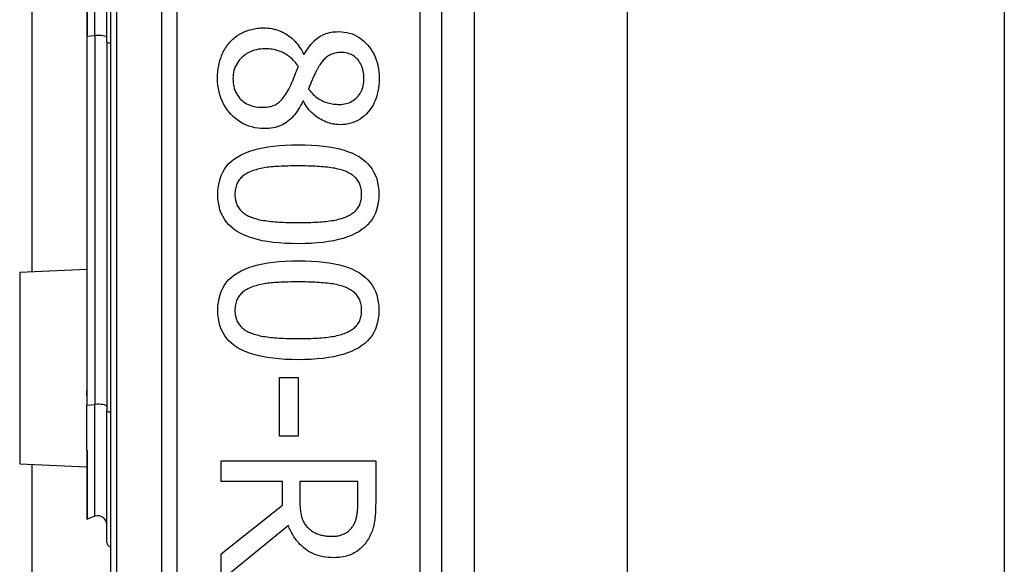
# Model space of a CAD drawing. Header units: inches. Extents: x 7 to 188, y 10 to 101.
# Tile 51 of 154: x 41.67 to 42.548, y 42.802 to 43.287. Entities that reach past the tile are written whole.
import ezdxf

# ---------------------------------------------------------------- set-up
doc = ezdxf.new("R2010")
doc.units = ezdxf.units.IN
doc.header["$MEASUREMENT"] = 0
doc.layers.add('Visible Edges(ANSI)', color=7, linetype='Continuous', lineweight=25)
doc.layers.add('Visible Tangent Edges(ANSI)', color=7, linetype='Continuous', lineweight=25)

msp = doc.modelspace()

# ---------------------------------------------------------------- linework, layer by layer
at = {"layer": 'Visible Edges(ANSI)'}
for p, q in [((41.75107, 44.26782), (41.75107, 42.38564)), ((42.04634, 42.57673), (42.04634, 44.07673)), ((42.07513, 43.95665), (42.07513, 42.69681)), ((42.21157, 43.94223), (42.21157, 42.71123)), ((42.54757, 43.94223), (42.54757, 42.71123)), ((41.68143, 43.06269), (41.68143, 43.59077)), ((41.74782, 43.26737), (41.74782, 43.38609)), ((41.7299, 43.38089), (41.7299, 43.27257)), ((41.7299, 43.27257), (41.7299, 42.96214)), ((41.74782, 43.26737), (41.74782, 42.93851)), ((41.92322, 43.25655), (41.92378, 43.25655)), ((41.923, 43.21456), (41.92244, 43.21456)), ((41.6702, 43.0622), (41.7299, 43.06481)), ((41.90156, 42.96812), (41.91831, 42.96812)), ((41.90156, 42.91597), (41.90156, 42.96812)), ((41.91831, 42.96812), (41.91831, 42.91597)), ((41.7299, 42.96214), (41.7299, 42.95189)), ((41.7299, 42.95189), (41.7299, 42.94357)), ((41.7299, 42.90381), (41.7299, 42.94357)), ((41.74782, 42.82117), (41.74782, 42.93851)), ((41.91831, 42.91597), (41.90156, 42.91597)), ((41.7299, 42.90381), (41.7299, 42.90363)), ((41.7299, 42.90363), (41.7299, 42.90301)), ((41.7299, 42.90301), (41.7299, 42.84232)), ((41.6702, 42.89126), (41.7299, 42.88865)), ((41.68143, 30.66169), (41.68143, 42.89077)), ((41.84963, 42.89375), (41.98743, 42.89375)), ((41.84963, 42.87543), (41.84963, 42.89375)), ((41.98743, 42.89375), (41.98743, 42.85824)), ((41.90446, 42.87543), (41.84963, 42.87543)), ((41.90446, 42.85444), (41.90446, 42.87543)), ((41.97157, 42.87543), (41.91976, 42.87543)), ((41.91976, 42.87543), (41.91976, 42.85935)), ((41.97157, 42.85723), (41.97157, 42.87543)), ((41.84963, 42.81089), (41.90446, 42.85444)), ((41.73725, 42.84443), (41.73042, 42.84195)), ((41.9096, 42.83613), (41.84963, 42.78711)), ((41.84963, 42.78711), (41.84963, 42.81089))]:
    msp.add_line(p, q, dxfattribs=at)
at = {"layer": 'Visible Edges(ANSI)', "flags": 128}
for points in [[(41.85834, 43.26805), (41.85929, 43.269), (41.86026, 43.26991), (41.86126, 43.27078), (41.86229, 43.27161), (41.86334, 43.2724), (41.86443, 43.27316), (41.86554, 43.27387), (41.86668, 43.27455), (41.86785, 43.27519), (41.86904, 43.27579), (41.87027, 43.27635), (41.87152, 43.27687), (41.87279, 43.27735), (41.87408, 43.27779), (41.87538, 43.27819), (41.87669, 43.27855), (41.87802, 43.27886), (41.87936, 43.27913), (41.88072, 43.27936), (41.88209, 43.27955), (41.88347, 43.2797), (41.88487, 43.2798), (41.88628, 43.27987), (41.88771, 43.27989)], [(41.88771, 43.27989), (41.88956, 43.27985), (41.89138, 43.27972), (41.89318, 43.27951), (41.89496, 43.27922), (41.89671, 43.27885), (41.89843, 43.27839), (41.90013, 43.27785), (41.90181, 43.27723), (41.90346, 43.27653), (41.90508, 43.27574), (41.90668, 43.27487), (41.90826, 43.27391), (41.90979, 43.27288), (41.91128, 43.27177), (41.91271, 43.27059), (41.91409, 43.26933), (41.91541, 43.26799), (41.91669, 43.26658), (41.91791, 43.2651), (41.91908, 43.26354), (41.92019, 43.2619), (41.92125, 43.26019), (41.92226, 43.25841), (41.92322, 43.25655)], [(41.92378, 43.25655), (41.92477, 43.25821), (41.92578, 43.25979), (41.92681, 43.2613), (41.92785, 43.26274), (41.9289, 43.26411), (41.92998, 43.2654), (41.93106, 43.26662), (41.93217, 43.26776), (41.93328, 43.26884), (41.93442, 43.26984), (41.93557, 43.27077), (41.93673, 43.27162), (41.93793, 43.27241), (41.93917, 43.27312), (41.94047, 43.27377), (41.94181, 43.27435), (41.9432, 43.27486), (41.94463, 43.27531), (41.94612, 43.27568), (41.94765, 43.27599), (41.94923, 43.27623), (41.95086, 43.2764), (41.95254, 43.2765), (41.95426, 43.27654)], [(41.95426, 43.27654), (41.95681, 43.27646), (41.95929, 43.27621), (41.9617, 43.2758), (41.96404, 43.27523), (41.96631, 43.2745), (41.9685, 43.27361), (41.97062, 43.27255), (41.97268, 43.27133), (41.97466, 43.26994), (41.97657, 43.26839), (41.9784, 43.26668), (41.98017, 43.26481), (41.98183, 43.26281), (41.98334, 43.26073), (41.98471, 43.25855), (41.98594, 43.25629), (41.98702, 43.25394), (41.98796, 43.2515), (41.98875, 43.24897), (41.9894, 43.24635), (41.98991, 43.24364), (41.99027, 43.24085), (41.99048, 43.23797), (41.99056, 43.235)], [(41.84651, 43.235), (41.84653, 43.2367), (41.84659, 43.23837), (41.8467, 43.24002), (41.84685, 43.24164), (41.84704, 43.24324), (41.84727, 43.24481), (41.84755, 43.24636), (41.84787, 43.24788), (41.84823, 43.24937), (41.84864, 43.25084), (41.84909, 43.25228), (41.84958, 43.2537), (41.85011, 43.25509), (41.85067, 43.25644), (41.85128, 43.25776), (41.85192, 43.25904), (41.85259, 43.26029), (41.8533, 43.2615), (41.85405, 43.26268), (41.85484, 43.26383), (41.85566, 43.26493), (41.85652, 43.26601), (41.85741, 43.26705), (41.85834, 43.26805)], [(41.88905, 43.26124), (41.887, 43.26119), (41.885, 43.26103), (41.88307, 43.26077), (41.8812, 43.2604), (41.87938, 43.25993), (41.87763, 43.25935), (41.87594, 43.25867), (41.87431, 43.25789), (41.87274, 43.257), (41.87123, 43.256), (41.86978, 43.2549), (41.86839, 43.2537), (41.86709, 43.25242), (41.8659, 43.25108), (41.86483, 43.24969), (41.86386, 43.24825), (41.86302, 43.24675), (41.86228, 43.2452), (41.86166, 43.2436), (41.86115, 43.24194), (41.86075, 43.24023), (41.86047, 43.23846), (41.8603, 43.23665), (41.86024, 43.23477)], [(41.91853, 43.24549), (41.91768, 43.24673), (41.91679, 43.24793), (41.91586, 43.24907), (41.91491, 43.25016), (41.91392, 43.25121), (41.91289, 43.25221), (41.91183, 43.25316), (41.91074, 43.25405), (41.90961, 43.2549), (41.90845, 43.25571), (41.90725, 43.25646), (41.90602, 43.25716), (41.90476, 43.25781), (41.90347, 43.25841), (41.90216, 43.25895), (41.90081, 43.25943), (41.89944, 43.25985), (41.89804, 43.26022), (41.89661, 43.26053), (41.89516, 43.26079), (41.89367, 43.26098), (41.89216, 43.26113), (41.89062, 43.26121), (41.88905, 43.26124)], [(41.95639, 43.258), (41.95526, 43.25798), (41.95417, 43.25791), (41.95311, 43.25779), (41.95207, 43.25763), (41.95107, 43.25743), (41.95009, 43.25718), (41.94914, 43.25688), (41.94822, 43.25654), (41.94733, 43.25615), (41.94647, 43.25571), (41.94563, 43.25523), (41.94483, 43.25471), (41.94404, 43.25413), (41.94327, 43.25352), (41.94251, 43.25285), (41.94177, 43.25214), (41.94104, 43.25139), (41.94032, 43.25059), (41.93961, 43.24974), (41.93892, 43.24885), (41.93824, 43.24791), (41.93758, 43.24693), (41.93692, 43.2459), (41.93629, 43.24482)], [(41.97693, 43.23511), (41.97689, 43.23676), (41.97678, 43.23836), (41.97659, 43.23991), (41.97632, 43.24141), (41.97597, 43.24285), (41.97555, 43.24425), (41.97505, 43.2456), (41.97448, 43.2469), (41.97382, 43.24814), (41.97309, 43.24934), (41.97229, 43.25048), (41.9714, 43.25158), (41.97046, 43.2526), (41.96945, 43.25354), (41.96839, 43.25439), (41.96728, 43.25515), (41.96611, 43.25582), (41.96489, 43.25639), (41.96361, 43.25689), (41.96227, 43.25729), (41.96088, 43.2576), (41.95944, 43.25782), (41.95794, 43.25796), (41.95639, 43.258)], [(41.90993, 43.22528), (41.91023, 43.22582), (41.91054, 43.22638), (41.91084, 43.22698), (41.91115, 43.2276), (41.91147, 43.22826), (41.91179, 43.22894), (41.91211, 43.22965), (41.91244, 43.23039), (41.91277, 43.23117), (41.9131, 43.23197), (41.91344, 43.2328), (41.91378, 43.23366), (41.91413, 43.23454), (41.91449, 43.23544), (41.91486, 43.23636), (41.91523, 43.2373), (41.91561, 43.23826), (41.916, 43.23924), (41.9164, 43.24024), (41.91681, 43.24125), (41.91723, 43.24228), (41.91765, 43.24333), (41.91809, 43.2444), (41.91853, 43.24549)], [(41.93629, 43.24482), (41.93602, 43.24434), (41.93573, 43.24381), (41.93543, 43.24323), (41.93511, 43.24262), (41.93478, 43.24195), (41.93443, 43.24125), (41.93406, 43.2405), (41.93368, 43.23971), (41.93328, 43.23888), (41.93287, 43.238), (41.93243, 43.23708), (41.93199, 43.23611), (41.93154, 43.23514), (41.93111, 43.23417), (41.93069, 43.23322), (41.93029, 43.23229), (41.92991, 43.23138), (41.92954, 43.23047), (41.92919, 43.22959), (41.92886, 43.22872), (41.92854, 43.22786), (41.92824, 43.22703), (41.92796, 43.2262), (41.92769, 43.22539)], [(41.88805, 43.19011), (41.88515, 43.1902), (41.88232, 43.19046), (41.87958, 43.19091), (41.87692, 43.19153), (41.87433, 43.19234), (41.87183, 43.19332), (41.8694, 43.19448), (41.86705, 43.19581), (41.86478, 43.19733), (41.8626, 43.19903), (41.86049, 43.2009), (41.85845, 43.20295), (41.85655, 43.20513), (41.8548, 43.20741), (41.85323, 43.20977), (41.85182, 43.21222), (41.85057, 43.21476), (41.84949, 43.21738), (41.84858, 43.2201), (41.84783, 43.2229), (41.84725, 43.22579), (41.84684, 43.22877), (41.84659, 43.23184), (41.84651, 43.235)], [(41.86024, 43.23477), (41.86029, 43.23287), (41.86044, 43.23103), (41.86068, 43.22925), (41.86102, 43.22754), (41.86145, 43.22589), (41.86199, 43.22431), (41.86262, 43.22278), (41.86334, 43.22132), (41.86417, 43.21993), (41.86509, 43.2186), (41.86611, 43.21733), (41.86722, 43.21613), (41.86842, 43.215), (41.86969, 43.21398), (41.87103, 43.21305), (41.87244, 43.21222), (41.87392, 43.21148), (41.87547, 43.21085), (41.87709, 43.21031), (41.87878, 43.20987), (41.88055, 43.20953), (41.88238, 43.20929), (41.88428, 43.20914), (41.88626, 43.20909)], [(41.95527, 43.21166), (41.95679, 43.2117), (41.95827, 43.21183), (41.95971, 43.21205), (41.96111, 43.21235), (41.96246, 43.21273), (41.96377, 43.21321), (41.96504, 43.21377), (41.96626, 43.21441), (41.96744, 43.21515), (41.96858, 43.21596), (41.96968, 43.21687), (41.97073, 43.21786), (41.97172, 43.21892), (41.97263, 43.22006), (41.97345, 43.22126), (41.97418, 43.22253), (41.97482, 43.22386), (41.97538, 43.22527), (41.97586, 43.22674), (41.97624, 43.22828), (41.97654, 43.22988), (41.97676, 43.23156), (41.97689, 43.2333), (41.97693, 43.23511)], [(41.99056, 43.235), (41.99049, 43.23192), (41.99028, 43.22895), (41.98994, 43.22608), (41.98946, 43.22332), (41.98885, 43.22065), (41.9881, 43.21809), (41.98721, 43.21564), (41.98619, 43.21328), (41.98503, 43.21103), (41.98373, 43.20889), (41.9823, 43.20684), (41.98073, 43.2049), (41.97905, 43.20309), (41.9773, 43.20144), (41.97547, 43.19994), (41.97356, 43.19861), (41.97157, 43.19743), (41.96951, 43.1964), (41.96736, 43.19554), (41.96514, 43.19483), (41.96285, 43.19428), (41.96047, 43.19388), (41.95802, 43.19365), (41.95549, 43.19357)], [(41.88626, 43.20909), (41.88765, 43.20911), (41.88899, 43.20918), (41.89029, 43.2093), (41.89153, 43.20946), (41.89273, 43.20967), (41.89388, 43.20993), (41.89498, 43.21023), (41.89604, 43.21058), (41.89704, 43.21098), (41.898, 43.21142), (41.89891, 43.21191), (41.89977, 43.21244), (41.90061, 43.21304), (41.90145, 43.21373), (41.90229, 43.2145), (41.90313, 43.21536), (41.90398, 43.2163), (41.90482, 43.21733), (41.90567, 43.21844), (41.90652, 43.21964), (41.90737, 43.22092), (41.90822, 43.22229), (41.90908, 43.22374), (41.90993, 43.22528)], [(41.92769, 43.22539), (41.92871, 43.22409), (41.92975, 43.22286), (41.93078, 43.2217), (41.93183, 43.22061), (41.93287, 43.2196), (41.93393, 43.21865), (41.93499, 43.21778), (41.93605, 43.21698), (41.93712, 43.21625), (41.93819, 43.2156), (41.93928, 43.21502), (41.94036, 43.21451), (41.94146, 43.21405), (41.94259, 43.21364), (41.94374, 43.21326), (41.94492, 43.21292), (41.94612, 43.21263), (41.94735, 43.21237), (41.94861, 43.21215), (41.94989, 43.21198), (41.9512, 43.21184), (41.95253, 43.21174), (41.95389, 43.21168), (41.95527, 43.21166)], [(41.92244, 43.21456), (41.92149, 43.21259), (41.92051, 43.21071), (41.91949, 43.2089), (41.91844, 43.20717), (41.91736, 43.20553), (41.91624, 43.20397), (41.91509, 43.20249), (41.9139, 43.20109), (41.91268, 43.19977), (41.91143, 43.19853), (41.91014, 43.19738), (41.90882, 43.1963), (41.90744, 43.19532), (41.90601, 43.19441), (41.9045, 43.19359), (41.90293, 43.19286), (41.9013, 43.19222), (41.8996, 43.19166), (41.89784, 43.19118), (41.89601, 43.1908), (41.89412, 43.19049), (41.89216, 43.19028), (41.89014, 43.19015), (41.88805, 43.19011)], [(41.95549, 43.19357), (41.95395, 43.19361), (41.95241, 43.19372), (41.95087, 43.19391), (41.94934, 43.19417), (41.94781, 43.19451), (41.94628, 43.19492), (41.94476, 43.19541), (41.94323, 43.19598), (41.94172, 43.19662), (41.9402, 43.19733), (41.93869, 43.19812), (41.93718, 43.19898), (41.9357, 43.19992), (41.93427, 43.20092), (41.9329, 43.20199), (41.93158, 43.20312), (41.93032, 43.20432), (41.92911, 43.20559), (41.92796, 43.20692), (41.92686, 43.20832), (41.92581, 43.20978), (41.92482, 43.21131), (41.92388, 43.2129), (41.923, 43.21456)], [(41.84673, 43.13148), (41.84685, 43.1352), (41.84722, 43.13874), (41.84784, 43.14212), (41.8487, 43.14532), (41.8498, 43.14836), (41.85115, 43.15123), (41.85275, 43.15394), (41.8546, 43.15647), (41.85669, 43.15884), (41.85902, 43.16104), (41.8616, 43.16307), (41.86443, 43.16493), (41.86751, 43.16663), (41.87084, 43.16819), (41.87444, 43.16959), (41.87829, 43.17085), (41.88241, 43.17196), (41.88678, 43.17292), (41.8914, 43.17374), (41.89629, 43.17441), (41.90144, 43.17492), (41.90684, 43.17529), (41.9125, 43.17552), (41.91842, 43.17559)], [(41.91842, 43.17559), (41.9245, 43.17552), (41.93029, 43.17529), (41.93581, 43.17492), (41.94106, 43.17439), (41.94602, 43.17372), (41.9507, 43.1729), (41.95511, 43.17192), (41.95924, 43.1708), (41.96309, 43.16953), (41.96666, 43.16811), (41.96995, 43.16654), (41.97297, 43.16482), (41.97572, 43.16294), (41.97824, 43.1609), (41.98052, 43.15869), (41.98255, 43.15632), (41.98435, 43.15379), (41.98591, 43.15109), (41.98722, 43.14823), (41.9883, 43.14521), (41.98914, 43.14203), (41.98974, 43.13867), (41.9901, 43.13516), (41.99022, 43.13148)], [(41.87688, 43.15214), (41.87571, 43.15168), (41.87459, 43.15118), (41.87351, 43.15066), (41.87248, 43.1501), (41.8715, 43.14951), (41.87056, 43.14889), (41.86966, 43.14824), (41.86881, 43.14755), (41.86801, 43.14683), (41.86726, 43.14608), (41.86655, 43.1453), (41.86588, 43.14449), (41.86527, 43.14364), (41.8647, 43.14275), (41.86419, 43.14182), (41.86374, 43.14084), (41.86334, 43.13982), (41.86299, 43.13876), (41.8627, 43.13765), (41.86246, 43.1365), (41.86227, 43.13531), (41.86213, 43.13408), (41.86205, 43.1328), (41.86203, 43.13148)], [(41.91842, 43.15683), (41.91603, 43.15682), (41.91371, 43.15681), (41.91146, 43.15678), (41.90927, 43.15673), (41.90716, 43.15668), (41.9051, 43.15661), (41.90312, 43.15653), (41.9012, 43.15643), (41.89935, 43.15633), (41.89756, 43.15621), (41.89584, 43.15608), (41.89419, 43.15594), (41.89258, 43.15578), (41.89101, 43.15558), (41.88946, 43.15537), (41.88795, 43.15512), (41.88646, 43.15484), (41.885, 43.15454), (41.88358, 43.15421), (41.88218, 43.15385), (41.88081, 43.15347), (41.87947, 43.15305), (41.87816, 43.15261), (41.87688, 43.15214)], [(41.96041, 43.15203), (41.95921, 43.15248), (41.95796, 43.15291), (41.95666, 43.15331), (41.95531, 43.15369), (41.9539, 43.15405), (41.95245, 43.15437), (41.95094, 43.15468), (41.94939, 43.15496), (41.94778, 43.15521), (41.94612, 43.15544), (41.94441, 43.15565), (41.94265, 43.15583), (41.94084, 43.15599), (41.939, 43.15613), (41.93712, 43.15627), (41.93519, 43.15638), (41.93323, 43.15649), (41.93123, 43.15658), (41.92919, 43.15666), (41.92712, 43.15672), (41.925, 43.15677), (41.92285, 43.1568), (41.92065, 43.15682), (41.91842, 43.15683)], [(41.97492, 43.13148), (41.9749, 43.13275), (41.97482, 43.13398), (41.9747, 43.13516), (41.97452, 43.13632), (41.97429, 43.13743), (41.97401, 43.1385), (41.97369, 43.13954), (41.97331, 43.14054), (41.97288, 43.1415), (41.9724, 43.14242), (41.97187, 43.14331), (41.97129, 43.14416), (41.97066, 43.14497), (41.96998, 43.14576), (41.96925, 43.14651), (41.96847, 43.14724), (41.96764, 43.14794), (41.96676, 43.14861), (41.96582, 43.14925), (41.96484, 43.14986), (41.96381, 43.15045), (41.96272, 43.151), (41.96159, 43.15153), (41.96041, 43.15203)], [(41.91853, 43.08749), (41.91249, 43.08756), (41.90672, 43.08779), (41.90123, 43.08816), (41.89601, 43.08868), (41.89106, 43.08936), (41.88639, 43.09018), (41.88199, 43.09115), (41.87786, 43.09228), (41.87401, 43.09355), (41.87043, 43.09497), (41.86712, 43.09654), (41.86409, 43.09826), (41.86132, 43.10014), (41.85879, 43.10218), (41.8565, 43.10438), (41.85445, 43.10674), (41.85264, 43.10927), (41.85107, 43.11196), (41.84974, 43.11481), (41.84866, 43.11782), (41.84782, 43.12099), (41.84721, 43.12433), (41.84685, 43.12782), (41.84673, 43.13148)], [(41.86203, 43.13148), (41.86205, 43.13024), (41.86213, 43.12902), (41.86225, 43.12785), (41.86243, 43.12671), (41.86266, 43.12561), (41.86294, 43.12455), (41.86326, 43.12352), (41.86364, 43.12253), (41.86407, 43.12157), (41.86455, 43.12065), (41.86508, 43.11977), (41.86566, 43.11892), (41.86629, 43.11811), (41.86697, 43.11732), (41.8677, 43.11657), (41.86848, 43.11585), (41.86931, 43.11516), (41.87019, 43.1145), (41.87113, 43.11386), (41.87211, 43.11326), (41.87314, 43.11269), (41.87423, 43.11215), (41.87536, 43.11164), (41.87654, 43.11116)], [(41.99022, 43.13148), (41.9901, 43.12779), (41.98972, 43.12426), (41.9891, 43.1209), (41.98823, 43.1177), (41.98712, 43.11468), (41.98575, 43.11182), (41.98414, 43.10912), (41.98228, 43.10659), (41.98017, 43.10423), (41.97781, 43.10204), (41.97521, 43.10001), (41.97235, 43.09815), (41.96925, 43.09645), (41.9659, 43.09489), (41.96229, 43.09349), (41.95843, 43.09223), (41.95432, 43.09112), (41.94996, 43.09015), (41.94535, 43.08934), (41.94049, 43.08867), (41.93538, 43.08815), (41.93001, 43.08778), (41.9244, 43.08756), (41.91853, 43.08749)], [(41.96063, 43.11127), (41.96178, 43.11175), (41.96288, 43.11226), (41.96393, 43.1128), (41.96494, 43.11336), (41.9659, 43.11396), (41.96681, 43.11458), (41.96768, 43.11523), (41.96849, 43.11591), (41.96927, 43.11662), (41.96999, 43.11736), (41.97066, 43.11813), (41.97129, 43.11892), (41.97187, 43.11975), (41.9724, 43.12062), (41.97288, 43.12153), (41.97331, 43.12248), (41.97369, 43.12346), (41.97401, 43.12449), (41.97429, 43.12556), (41.97452, 43.12666), (41.9747, 43.12781), (41.97482, 43.12899), (41.9749, 43.13022), (41.97492, 43.13148)], [(41.87654, 43.11116), (41.87771, 43.11072), (41.87892, 43.11031), (41.88018, 43.10992), (41.88149, 43.10955), (41.88286, 43.1092), (41.88428, 43.10887), (41.88575, 43.10857), (41.88726, 43.10828), (41.88883, 43.10802), (41.89046, 43.10778), (41.89213, 43.10756), (41.89385, 43.10736), (41.89563, 43.10719), (41.89745, 43.10702), (41.89933, 43.10687), (41.90126, 43.10674), (41.90324, 43.10663), (41.90527, 43.10653), (41.90735, 43.10644), (41.90949, 43.10637), (41.91167, 43.10632), (41.91391, 43.10628), (41.91619, 43.10625), (41.91853, 43.10625)], [(41.91853, 43.10625), (41.92087, 43.10625), (41.92315, 43.10628), (41.92539, 43.10632), (41.92757, 43.10637), (41.9297, 43.10644), (41.93178, 43.10653), (41.9338, 43.10663), (41.93578, 43.10674), (41.9377, 43.10687), (41.93957, 43.10702), (41.94139, 43.10719), (41.94315, 43.10736), (41.94487, 43.10756), (41.94654, 43.10778), (41.94816, 43.10803), (41.94974, 43.10829), (41.95126, 43.10858), (41.95274, 43.1089), (41.95417, 43.10924), (41.95556, 43.1096), (41.9569, 43.10998), (41.95819, 43.11039), (41.95943, 43.11082), (41.96063, 43.11127)], [(41.84673, 43.02808), (41.84685, 43.03179), (41.84722, 43.03534), (41.84784, 43.03871), (41.8487, 43.04192), (41.8498, 43.04496), (41.85115, 43.04783), (41.85275, 43.05053), (41.8546, 43.05307), (41.85669, 43.05544), (41.85902, 43.05763), (41.8616, 43.05966), (41.86443, 43.06152), (41.86751, 43.06323), (41.87084, 43.06478), (41.87444, 43.06619), (41.87829, 43.06745), (41.88241, 43.06856), (41.88678, 43.06952), (41.8914, 43.07034), (41.89629, 43.071), (41.90144, 43.07152), (41.90684, 43.07189), (41.9125, 43.07211), (41.91842, 43.07219)], [(41.91842, 43.07219), (41.9245, 43.07211), (41.93029, 43.07189), (41.93581, 43.07152), (41.94106, 43.07099), (41.94602, 43.07032), (41.9507, 43.06949), (41.95511, 43.06852), (41.95924, 43.0674), (41.96309, 43.06613), (41.96666, 43.06471), (41.96995, 43.06313), (41.97297, 43.06141), (41.97572, 43.05954), (41.97824, 43.05749), (41.98052, 43.05529), (41.98255, 43.05292), (41.98435, 43.05039), (41.98591, 43.04769), (41.98722, 43.04483), (41.9883, 43.04181), (41.98914, 43.03862), (41.98974, 43.03527), (41.9901, 43.03176), (41.99022, 43.02808)], [(41.91842, 43.05343), (41.91603, 43.05342), (41.91371, 43.0534), (41.91146, 43.05337), (41.90927, 43.05333), (41.90716, 43.05327), (41.9051, 43.05321), (41.90312, 43.05312), (41.9012, 43.05303), (41.89935, 43.05293), (41.89756, 43.05281), (41.89584, 43.05268), (41.89419, 43.05254), (41.89258, 43.05237), (41.89101, 43.05218), (41.88946, 43.05196), (41.88795, 43.05172), (41.88646, 43.05144), (41.885, 43.05114), (41.88358, 43.05081), (41.88218, 43.05045), (41.88081, 43.05006), (41.87947, 43.04965), (41.87816, 43.04921), (41.87688, 43.04874)], [(41.96041, 43.04863), (41.95921, 43.04908), (41.95796, 43.04951), (41.95666, 43.04991), (41.95531, 43.05029), (41.9539, 43.05064), (41.95245, 43.05097), (41.95094, 43.05128), (41.94939, 43.05156), (41.94778, 43.05181), (41.94612, 43.05204), (41.94441, 43.05224), (41.94265, 43.05242), (41.94084, 43.05258), (41.939, 43.05273), (41.93712, 43.05286), (41.93519, 43.05298), (41.93323, 43.05309), (41.93123, 43.05318), (41.92919, 43.05325), (41.92712, 43.05332), (41.925, 43.05337), (41.92285, 43.0534), (41.92065, 43.05342), (41.91842, 43.05343)], [(41.87688, 43.04874), (41.87571, 43.04828), (41.87459, 43.04778), (41.87351, 43.04726), (41.87248, 43.0467), (41.8715, 43.04611), (41.87056, 43.04549), (41.86966, 43.04483), (41.86881, 43.04415), (41.86801, 43.04343), (41.86726, 43.04268), (41.86655, 43.0419), (41.86588, 43.04109), (41.86527, 43.04024), (41.8647, 43.03935), (41.86419, 43.03841), (41.86374, 43.03744), (41.86334, 43.03642), (41.86299, 43.03535), (41.8627, 43.03425), (41.86246, 43.0331), (41.86227, 43.03191), (41.86213, 43.03068), (41.86205, 43.0294), (41.86203, 43.02808)], [(41.97492, 43.02808), (41.9749, 43.02935), (41.97482, 43.03057), (41.9747, 43.03176), (41.97452, 43.03291), (41.97429, 43.03403), (41.97401, 43.0351), (41.97369, 43.03614), (41.97331, 43.03714), (41.97288, 43.0381), (41.9724, 43.03902), (41.97187, 43.03991), (41.97129, 43.04075), (41.97066, 43.04157), (41.96998, 43.04235), (41.96925, 43.04311), (41.96847, 43.04384), (41.96764, 43.04454), (41.96676, 43.04521), (41.96582, 43.04585), (41.96484, 43.04646), (41.96381, 43.04705), (41.96272, 43.0476), (41.96159, 43.04813), (41.96041, 43.04863)], [(41.91853, 42.98408), (41.91249, 42.98416), (41.90672, 42.98438), (41.90123, 42.98476), (41.89601, 42.98528), (41.89106, 42.98596), (41.88639, 42.98678), (41.88199, 42.98775), (41.87786, 42.98887), (41.87401, 42.99015), (41.87043, 42.99157), (41.86712, 42.99314), (41.86409, 42.99486), (41.86132, 42.99674), (41.85879, 42.99878), (41.8565, 43.00098), (41.85445, 43.00334), (41.85264, 43.00587), (41.85107, 43.00855), (41.84974, 43.0114), (41.84866, 43.01441), (41.84782, 43.01759), (41.84721, 43.02092), (41.84685, 43.02442), (41.84673, 43.02808)], [(41.86203, 43.02808), (41.86205, 43.02683), (41.86213, 43.02562), (41.86225, 43.02445), (41.86243, 43.02331), (41.86266, 43.02221), (41.86294, 43.02114), (41.86326, 43.02011), (41.86364, 43.01912), (41.86407, 43.01817), (41.86455, 43.01725), (41.86508, 43.01636), (41.86566, 43.01552), (41.86629, 43.01471), (41.86697, 43.01392), (41.8677, 43.01317), (41.86848, 43.01245), (41.86931, 43.01176), (41.87019, 43.01109), (41.87113, 43.01046), (41.87211, 43.00986), (41.87314, 43.00929), (41.87423, 43.00875), (41.87536, 43.00824), (41.87654, 43.00776)], [(41.99022, 43.02808), (41.9901, 43.02439), (41.98972, 43.02086), (41.9891, 43.0175), (41.98823, 43.0143), (41.98712, 43.01127), (41.98575, 43.00841), (41.98414, 43.00572), (41.98228, 43.00319), (41.98017, 43.00083), (41.97781, 42.99864), (41.97521, 42.99661), (41.97235, 42.99475), (41.96925, 42.99305), (41.9659, 42.99149), (41.96229, 42.99008), (41.95843, 42.98882), (41.95432, 42.98771), (41.94996, 42.98675), (41.94535, 42.98594), (41.94049, 42.98527), (41.93538, 42.98475), (41.93001, 42.98438), (41.9244, 42.98416), (41.91853, 42.98408)], [(41.96063, 43.00787), (41.96178, 43.00835), (41.96288, 43.00886), (41.96393, 43.00939), (41.96494, 43.00996), (41.9659, 43.01055), (41.96681, 43.01118), (41.96768, 43.01183), (41.96849, 43.01251), (41.96927, 43.01322), (41.96999, 43.01396), (41.97066, 43.01472), (41.97129, 43.01552), (41.97187, 43.01635), (41.9724, 43.01722), (41.97288, 43.01813), (41.97331, 43.01907), (41.97369, 43.02006), (41.97401, 43.02109), (41.97429, 43.02215), (41.97452, 43.02326), (41.9747, 43.02441), (41.97482, 43.02559), (41.9749, 43.02682), (41.97492, 43.02808)], [(41.87654, 43.00776), (41.87771, 43.00732), (41.87892, 43.00691), (41.88018, 43.00652), (41.88149, 43.00614), (41.88286, 43.0058), (41.88428, 43.00547), (41.88575, 43.00516), (41.88726, 43.00488), (41.88883, 43.00462), (41.89046, 43.00438), (41.89213, 43.00416), (41.89385, 43.00396), (41.89563, 43.00378), (41.89745, 43.00362), (41.89933, 43.00347), (41.90126, 43.00334), (41.90324, 43.00322), (41.90527, 43.00312), (41.90735, 43.00304), (41.90949, 43.00297), (41.91167, 43.00291), (41.91391, 43.00288), (41.91619, 43.00285), (41.91853, 43.00284)], [(41.91853, 43.00284), (41.92087, 43.00285), (41.92315, 43.00288), (41.92539, 43.00291), (41.92757, 43.00297), (41.9297, 43.00304), (41.93178, 43.00312), (41.9338, 43.00322), (41.93578, 43.00334), (41.9377, 43.00347), (41.93957, 43.00362), (41.94139, 43.00378), (41.94315, 43.00396), (41.94487, 43.00416), (41.94654, 43.00438), (41.94816, 43.00462), (41.94974, 43.00489), (41.95126, 43.00518), (41.95274, 43.0055), (41.95417, 43.00583), (41.95556, 43.00619), (41.9569, 43.00658), (41.95819, 43.00699), (41.95943, 43.00742), (41.96063, 43.00787)], [(41.91976, 42.85935), (41.91977, 42.85804), (41.9198, 42.85676), (41.91985, 42.85549), (41.91991, 42.85425), (41.92, 42.85303), (41.92011, 42.85183), (41.92023, 42.85066), (41.92038, 42.8495), (41.92054, 42.84837), (41.92073, 42.84726), (41.92093, 42.84618), (41.92115, 42.84512), (41.92141, 42.84408), (41.9217, 42.84307), (41.92204, 42.84208), (41.92241, 42.84113), (41.92283, 42.8402), (41.92329, 42.8393), (41.92379, 42.83842), (41.92433, 42.83757), (41.92491, 42.83675), (41.92554, 42.83596), (41.9262, 42.83519), (41.92691, 42.83445)], [(41.96688, 42.83535), (41.9673, 42.83601), (41.9677, 42.83668), (41.96807, 42.83738), (41.96843, 42.83809), (41.96876, 42.83883), (41.96907, 42.83958), (41.96937, 42.84034), (41.96964, 42.84113), (41.96989, 42.84193), (41.97012, 42.84275), (41.97032, 42.84359), (41.97051, 42.84445), (41.97068, 42.84533), (41.97084, 42.84624), (41.97098, 42.84719), (41.9711, 42.84818), (41.97121, 42.84919), (41.97131, 42.85024), (41.97139, 42.85132), (41.97145, 42.85244), (41.97151, 42.85359), (41.97154, 42.85477), (41.97156, 42.85598), (41.97157, 42.85723)], [(41.98743, 42.85824), (41.98742, 42.85629), (41.98739, 42.8544), (41.98735, 42.85256), (41.98729, 42.85077), (41.98721, 42.84904), (41.98711, 42.84736), (41.98699, 42.84574), (41.98686, 42.84417), (41.98671, 42.84265), (41.98654, 42.84119), (41.98635, 42.83977), (41.98614, 42.83842), (41.98591, 42.83709), (41.98562, 42.83578), (41.98529, 42.83447), (41.98491, 42.83317), (41.98448, 42.83189), (41.98401, 42.83061), (41.98349, 42.82935), (41.98292, 42.82809), (41.9823, 42.82685), (41.98164, 42.82561), (41.98093, 42.82439), (41.98017, 42.82317)], [(41.95002, 42.80754), (41.94754, 42.80759), (41.94513, 42.80776), (41.94279, 42.80802), (41.94051, 42.8084), (41.9383, 42.80888), (41.93616, 42.80947), (41.93409, 42.81016), (41.93208, 42.81097), (41.93014, 42.81188), (41.92827, 42.81289), (41.92646, 42.81402), (41.92473, 42.81525), (41.92306, 42.81657), (41.92147, 42.81797), (41.91995, 42.81944), (41.91851, 42.82099), (41.91713, 42.82262), (41.91584, 42.82432), (41.91461, 42.8261), (41.91346, 42.82795), (41.91239, 42.82988), (41.91138, 42.83189), (41.91045, 42.83397), (41.9096, 42.83613)], [(41.92691, 42.83445), (41.92755, 42.8338), (41.92821, 42.83317), (41.9289, 42.83258), (41.92961, 42.83201), (41.93034, 42.83147), (41.93109, 42.83096), (41.93187, 42.83048), (41.93266, 42.83004), (41.93348, 42.82962), (41.93432, 42.82923), (41.93518, 42.82887), (41.93606, 42.82853), (41.93697, 42.82823), (41.9379, 42.82795), (41.93885, 42.8277), (41.93983, 42.82748), (41.94084, 42.82728), (41.94187, 42.82711), (41.94292, 42.82697), (41.944, 42.82685), (41.94511, 42.82675), (41.94624, 42.82669), (41.94739, 42.82665), (41.94857, 42.82664)], [(41.94857, 42.82664), (41.94956, 42.82665), (41.95054, 42.8267), (41.9515, 42.82677), (41.95243, 42.82687), (41.95335, 42.827), (41.95425, 42.82717), (41.95513, 42.82736), (41.95599, 42.82758), (41.95683, 42.82783), (41.95765, 42.82811), (41.95845, 42.82842), (41.95923, 42.82876), (41.95999, 42.82913), (41.96073, 42.82953), (41.96145, 42.82997), (41.96214, 42.83043), (41.96281, 42.83093), (41.96346, 42.83147), (41.96409, 42.83203), (41.96469, 42.83263), (41.96527, 42.83326), (41.96583, 42.83392), (41.96637, 42.83462), (41.96688, 42.83535)], [(41.98017, 42.82317), (41.97937, 42.82199), (41.97853, 42.82084), (41.97766, 42.81974), (41.97675, 42.81868), (41.97581, 42.81766), (41.97482, 42.81668), (41.97381, 42.81575), (41.97275, 42.81486), (41.97166, 42.81401), (41.97053, 42.81321), (41.96937, 42.81245), (41.96817, 42.81173), (41.96692, 42.81106), (41.96563, 42.81045), (41.96429, 42.8099), (41.9629, 42.8094), (41.96146, 42.80897), (41.95997, 42.80859), (41.95844, 42.80827), (41.95685, 42.80801), (41.95522, 42.8078), (41.95353, 42.80766), (41.9518, 42.80757), (41.95002, 42.80754)]]:
    msp.add_lwpolyline(points, dxfattribs=at)
at = {"layer": 'Visible Edges(ANSI)'}
for centre, radius, start, end in [((41.73029, 42.84232), 0.000394, 180, 290), ((41.73994, 42.83703), 0.00787, 0, 110), ((41.75175, 42.82117), 0.00394, 180, 259.97953)]:
    msp.add_arc(centre, radius, start, end, dxfattribs=at)
at = {"layer": 'Visible Tangent Edges(ANSI)'}
for p, q in [((41.75683, 42.38564), (41.75683, 44.26782)), ((41.79648, 44.07673), (41.79648, 42.57673)), ((41.8104, 42.57673), (41.8104, 44.07673)), ((42.02666, 44.07673), (42.02666, 42.57673)), ((41.73042, 43.38098), (41.73042, 43.27248)), ((41.73725, 43.27309), (41.73725, 43.38037)), ((41.73042, 43.27248), (41.73725, 43.27309)), ((41.73042, 42.96205), (41.73042, 43.27248)), ((41.73725, 43.27309), (41.73725, 42.94422)), ((41.6702, 43.0622), (41.6702, 42.89126)), ((41.7299, 42.94357), (41.73725, 42.94422)), ((41.73725, 42.84443), (41.73725, 42.94422)), ((41.73, 42.90371), (41.7299, 42.90381)), ((41.73042, 42.90281), (41.73042, 42.84195))]:
    msp.add_line(p, q, dxfattribs=at)
at = {"layer": 'Visible Tangent Edges(ANSI)', "flags": 128}
for points in [[(41.7299, 42.95189), (41.72992, 42.95231), (41.72994, 42.95273), (41.72996, 42.95316), (41.72999, 42.95358), (41.73001, 42.954), (41.73004, 42.95443), (41.73006, 42.95485), (41.73009, 42.95528), (41.73012, 42.9557), (41.73014, 42.95612), (41.73017, 42.95655), (41.7302, 42.95697), (41.73022, 42.9574), (41.73025, 42.95782), (41.73027, 42.95824), (41.7303, 42.95867), (41.73032, 42.95909), (41.73035, 42.95951), (41.73037, 42.95994), (41.73039, 42.96036), (41.7304, 42.96078), (41.73041, 42.96121), (41.73042, 42.96163), (41.73042, 42.96205)], [(41.73042, 42.90281), (41.73042, 42.90285), (41.73042, 42.9029), (41.73042, 42.90294), (41.73041, 42.90298), (41.7304, 42.90303), (41.73039, 42.90307), (41.73038, 42.90311), (41.73037, 42.90315), (41.73035, 42.90319), (41.73034, 42.90323), (41.73032, 42.90327), (41.7303, 42.90331), (41.73028, 42.90334), (41.73026, 42.90338), (41.73024, 42.90341), (41.73022, 42.90345), (41.73019, 42.90348), (41.73017, 42.90352), (41.73014, 42.90355), (41.73011, 42.90358), (41.73009, 42.90361), (41.73006, 42.90364), (41.73003, 42.90368), (41.73, 42.90371)]]:
    msp.add_lwpolyline(points, dxfattribs=at)
at = {"layer": 'Visible Tangent Edges(ANSI)'}
for centre, major_axis, ratio, start_param, end_param in [((41.73029, 43.27257), (-0.000394, 0), 0.245714, 0, 1.919862), ((41.73994, 43.27127), (0.00787, 0), 0.245714, 0, 1.919862), ((41.75175, 43.26737), (-0.00394, 0), 0.245714, 0, 1.395906), ((41.73029, 42.96214), (-0.000394, 0), 0.245714, 0, 1.919862), ((41.73994, 42.94241), (0.00787, 0), 0.245714, 0, 1.919862), ((41.75175, 42.93851), (-0.00394, 0), 0.245714, 0, 1.395906), ((41.72987, 42.90391), (0.000276, 0.000281), 0.604942, 4.252306, 4.588732), ((41.73029, 42.90301), (-0.000394, 0), 0.548442, 0, 1.919862)]:
    msp.add_ellipse(centre, major_axis=major_axis, ratio=ratio, start_param=start_param, end_param=end_param, dxfattribs=at)

doc.saveas('drawing.dxf')
